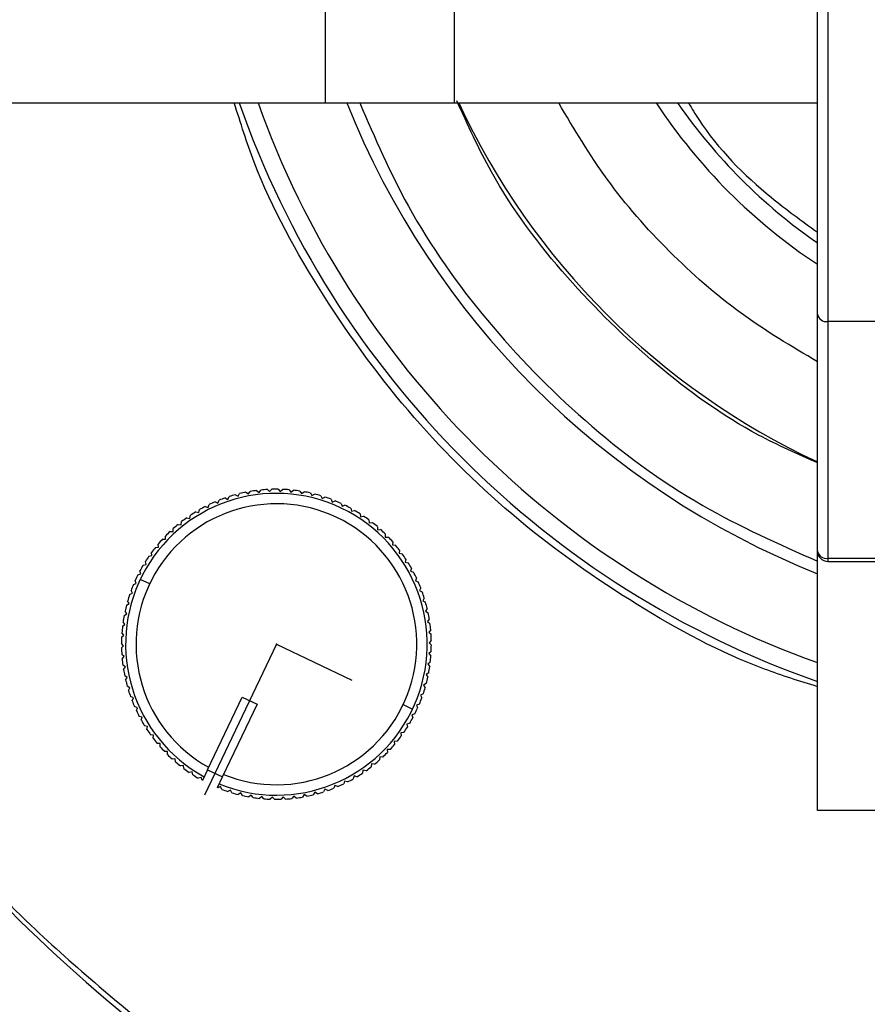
# Model space of a CAD drawing. Header units: millimetres. Extents: x -266 to 52, y 0 to 423.
# Tile 6 of 25: x -139 to -98, y 243 to 290. Entities that reach past the tile are written whole.
import ezdxf

# ---------------------------------------------------------------- set-up
doc = ezdxf.new("R2010")
doc.units = ezdxf.units.MM
doc.header["$PDSIZE"] = -1

msp = doc.modelspace()

# ---------------------------------------------------------------- linework, layer by layer
at = {"color": 7, "linetype": 'Continuous', "lineweight": 25}
for p, q in [((-100.471, 252.029), (-100.471, 364.958)), ((-99.971, 360.595), (-99.971, 264.001)), ((-124.134, 316.029), (-124.134, 286.029)), ((-117.934, 316.029), (-117.934, 286.029)), ((-222.971, 286.029), (-100.471, 286.029)), ((-70.971, 275.526), (-99.971, 275.526)), ((-127.948, 267.322), (-127.826, 267.238)), ((-127.826, 267.238), (-127.742, 267.36)), ((-127.435, 267.406), (-127.319, 267.314)), ((-127.319, 267.314), (-127.227, 267.43)), ((-126.917, 267.454), (-126.808, 267.355)), ((-126.808, 267.355), (-126.708, 267.464)), ((-126.397, 267.467), (-126.295, 267.359)), ((-126.295, 267.359), (-126.188, 267.461)), ((-125.877, 267.442), (-125.783, 267.328)), ((-125.783, 267.328), (-125.669, 267.422)), ((-125.361, 267.382), (-125.275, 267.262)), ((-125.275, 267.262), (-125.155, 267.348)), ((-129.434, 266.858), (-129.298, 266.801)), ((-129.298, 266.801), (-129.241, 266.938)), ((-128.95, 267.047), (-128.818, 266.981)), ((-128.818, 266.981), (-128.752, 267.113)), ((-128.454, 267.202), (-128.326, 267.127)), ((-128.326, 267.127), (-128.251, 267.254)), ((-124.85, 267.286), (-124.773, 267.16)), ((-124.773, 267.16), (-124.647, 267.237)), ((-124.347, 267.154), (-124.279, 267.023)), ((-124.279, 267.023), (-124.148, 267.091)), ((-123.854, 266.988), (-123.795, 266.852)), ((-123.795, 266.852), (-123.66, 266.911)), ((-130.358, 266.38), (-130.215, 266.343)), ((-130.215, 266.343), (-130.178, 266.486)), ((-129.904, 266.635), (-129.764, 266.588)), ((-129.764, 266.588), (-129.717, 266.728)), ((-123.374, 266.787), (-123.325, 266.648)), ((-123.325, 266.648), (-123.186, 266.698)), ((-122.91, 266.554), (-122.87, 266.412)), ((-122.87, 266.412), (-122.728, 266.451)), ((-131.059, 265.763), (-131.042, 265.909)), ((-130.792, 266.095), (-130.647, 266.068)), ((-130.647, 266.068), (-130.62, 266.213)), ((-122.462, 266.289), (-122.433, 266.144)), ((-122.433, 266.144), (-122.288, 266.174)), ((-122.035, 265.993), (-122.015, 265.847)), ((-131.596, 265.436), (-131.448, 265.429)), ((-131.448, 265.429), (-131.442, 265.577)), ((-131.206, 265.779), (-131.059, 265.763)), ((-122.015, 265.847), (-121.869, 265.866)), ((-121.629, 265.668), (-121.62, 265.521)), ((-121.62, 265.521), (-121.472, 265.53)), ((-131.962, 265.066), (-131.814, 265.07)), ((-131.814, 265.07), (-131.818, 265.217)), ((-121.246, 265.316), (-121.247, 265.168)), ((-121.247, 265.168), (-121.1, 265.167)), ((-132.3, 264.671), (-132.153, 264.686)), ((-132.153, 264.686), (-132.168, 264.833)), ((-120.889, 264.938), (-120.901, 264.79)), ((-120.901, 264.79), (-120.754, 264.779)), ((-120.56, 264.535), (-120.582, 264.389)), ((-132.611, 264.254), (-132.465, 264.279)), ((-132.465, 264.279), (-132.49, 264.424)), ((-120.582, 264.389), (-120.435, 264.368)), ((-120.259, 264.111), (-120.291, 263.967)), ((-99.971, 264.149), (-90.471, 264.149)), ((-133, 263.405), (-133.045, 263.546)), ((-132.892, 263.817), (-132.748, 263.851)), ((-132.748, 263.851), (-132.782, 263.995)), ((-120.291, 263.967), (-120.147, 263.935)), ((-119.989, 263.667), (-120.03, 263.525)), ((-99.971, 264.001), (-90.823, 264.001)), ((-133.22, 262.942), (-133.275, 263.079)), ((-133.141, 263.36), (-133, 263.405)), ((-132.577, 262.919), (-133.029, 263.134)), ((-120.03, 263.525), (-119.889, 263.484)), ((-119.75, 263.205), (-119.801, 263.067)), ((-119.801, 263.067), (-119.663, 263.015)), ((-133.408, 262.465), (-133.472, 262.598)), ((-133.358, 262.888), (-133.22, 262.942)), ((-119.544, 262.728), (-119.605, 262.593)), ((-119.605, 262.593), (-119.471, 262.532)), ((-133.541, 262.401), (-133.408, 262.465)), ((-119.372, 262.237), (-119.442, 262.107)), ((-133.691, 261.903), (-133.562, 261.976)), ((-133.562, 261.976), (-133.635, 262.104)), ((-119.442, 262.107), (-119.312, 262.037)), ((-119.234, 261.736), (-119.313, 261.611)), ((-133.805, 261.396), (-133.681, 261.477)), ((-133.681, 261.477), (-133.763, 261.6)), ((-119.313, 261.611), (-119.189, 261.532)), ((-119.132, 261.226), (-119.22, 261.107)), ((-133.883, 260.882), (-133.766, 260.972)), ((-133.766, 260.972), (-133.856, 261.089)), ((-119.22, 261.107), (-119.101, 261.019)), ((-119.065, 260.71), (-119.161, 260.598)), ((-133.925, 260.363), (-133.815, 260.461)), ((-133.815, 260.461), (-133.913, 260.572)), ((-119.161, 260.598), (-119.049, 260.502)), ((-133.828, 259.949), (-133.933, 260.052)), ((-133.931, 259.843), (-133.828, 259.949)), ((-119.035, 260.191), (-119.139, 260.085)), ((-119.139, 260.085), (-119.033, 259.982)), ((-133.805, 259.437), (-133.917, 259.532)), ((-133.901, 259.324), (-133.805, 259.437)), ((-119.041, 259.671), (-119.152, 259.573)), ((-119.152, 259.573), (-119.054, 259.462)), ((-133.747, 258.927), (-133.865, 259.015)), ((-133.834, 258.808), (-133.747, 258.927)), ((-119.084, 259.153), (-119.201, 259.063)), ((-119.201, 259.063), (-119.111, 258.945)), ((-133.653, 258.423), (-133.778, 258.503)), ((-133.732, 258.299), (-133.653, 258.423)), ((-119.162, 258.638), (-119.285, 258.557)), ((-119.285, 258.557), (-119.203, 258.434)), ((-133.524, 257.927), (-133.654, 257.997)), ((-133.595, 257.797), (-133.524, 257.927)), ((-119.276, 258.131), (-119.404, 258.058)), ((-119.404, 258.058), (-119.332, 257.93)), ((-133.361, 257.441), (-133.496, 257.502)), ((-133.423, 257.306), (-133.361, 257.441)), ((-129.799, 253.985), (-128.134, 257.481)), ((-128.134, 257.481), (-127.412, 257.137)), ((-119.425, 257.633), (-119.558, 257.569)), ((-119.558, 257.569), (-119.495, 257.436)), ((-133.165, 256.967), (-133.303, 257.019)), ((-133.217, 256.829), (-133.165, 256.967)), ((-127.412, 257.137), (-129.084, 253.626)), ((-120.389, 257.115), (-119.938, 256.9)), ((-119.608, 257.146), (-119.746, 257.092)), ((-119.746, 257.092), (-119.692, 256.955)), ((-132.936, 256.509), (-133.078, 256.551)), ((-132.978, 256.367), (-132.936, 256.509)), ((-119.825, 256.674), (-119.966, 256.629)), ((-119.966, 256.629), (-119.922, 256.488)), ((-132.675, 256.067), (-132.82, 256.099)), ((-132.707, 255.923), (-132.675, 256.067)), ((-120.075, 256.218), (-120.219, 256.183)), ((-120.219, 256.183), (-120.184, 256.039)), ((-132.385, 255.645), (-132.531, 255.667)), ((-132.407, 255.499), (-132.385, 255.645)), ((-120.356, 255.78), (-120.501, 255.755)), ((-120.501, 255.755), (-120.477, 255.61)), ((-132.065, 255.244), (-132.213, 255.255)), ((-132.077, 255.096), (-132.065, 255.244)), ((-120.666, 255.363), (-120.813, 255.348)), ((-120.813, 255.348), (-120.799, 255.201)), ((-131.719, 254.866), (-131.867, 254.867)), ((-131.72, 254.718), (-131.719, 254.866)), ((-121.518, 254.605), (-121.524, 254.457)), ((-121.37, 254.598), (-121.518, 254.605)), ((-121.005, 254.968), (-121.153, 254.964)), ((-121.153, 254.964), (-121.149, 254.817)), ((-131.347, 254.513), (-131.494, 254.504)), ((-131.338, 254.366), (-131.347, 254.513)), ((-130.951, 254.187), (-131.098, 254.168)), ((-130.932, 254.041), (-130.951, 254.187)), ((-121.908, 254.272), (-121.924, 254.125)), ((-121.761, 254.255), (-121.908, 254.272)), ((-130.534, 253.89), (-130.678, 253.86)), ((-130.504, 253.745), (-130.534, 253.89)), ((-130.096, 253.622), (-130.239, 253.583)), ((-130.057, 253.48), (-130.096, 253.622)), ((-129.8, 253.985), (-130.044, 253.473)), ((-129.799, 253.985), (-129.078, 253.641)), ((-129.321, 253.129), (-129.078, 253.641)), ((-129.084, 253.626), (-129.084, 253.626)), ((-122.752, 253.691), (-122.789, 253.548)), ((-122.609, 253.654), (-122.752, 253.691)), ((-122.32, 253.966), (-122.346, 253.821)), ((-122.174, 253.94), (-122.32, 253.966)), ((-130.057, 253.48), (-130.044, 253.473)), ((-129.321, 253.129), (-129.307, 253.123)), ((-129.171, 253.182), (-129.307, 253.123)), ((-129.112, 253.046), (-129.171, 253.182)), ((-123.669, 253.233), (-123.725, 253.096)), ((-123.532, 253.176), (-123.669, 253.233)), ((-123.202, 253.446), (-123.249, 253.306)), ((-123.062, 253.399), (-123.202, 253.446)), ((-128.688, 253.011), (-128.819, 252.943)), ((-128.619, 252.88), (-128.688, 253.011)), ((-128.194, 252.874), (-128.32, 252.797)), ((-128.116, 252.748), (-128.194, 252.874)), ((-127.691, 252.772), (-127.811, 252.686)), ((-127.605, 252.652), (-127.691, 252.772)), ((-127.183, 252.706), (-127.297, 252.612)), ((-127.089, 252.592), (-127.183, 252.706)), ((-126.671, 252.675), (-126.778, 252.573)), ((-126.569, 252.568), (-126.671, 252.675)), ((-126.159, 252.679), (-126.258, 252.57)), ((-126.05, 252.58), (-126.159, 252.679)), ((-125.648, 252.72), (-125.739, 252.604)), ((-125.532, 252.628), (-125.648, 252.72)), ((-125.141, 252.796), (-125.224, 252.674)), ((-125.019, 252.712), (-125.141, 252.796)), ((-124.64, 252.907), (-124.715, 252.78)), ((-124.513, 252.832), (-124.64, 252.907)), ((-124.149, 253.053), (-124.214, 252.921)), ((-124.016, 252.987), (-124.149, 253.053)), ((-92.121, 252.029), (-100.471, 252.029))]:
    msp.add_line(p, q, dxfattribs=at)
at = {"color": 7, "linetype": 'Continuous'}
for q in [(-129.934, 252.771), (-122.86, 258.291)]:
    msp.add_line((-126.483, 260.017), q, dxfattribs=at)
at = {"color": 7, "linetype": 'Continuous', "lineweight": 25}
for centre, radius, start, end in [((-85.471, 301.029), 121.894, 187.06858, 352.93142), ((-85.471, 301.029), 121.889, 187.06888, 352.93112), ((-85.471, 301.029), 108.524, 187.94474, 352.05526), ((-85.471, 301.029), 45.354, 199.3134, 250.6866), ((-85.471, 301.029), 44.5, 199.699, 250.301), ((-85.471, 301.029), 40.5, 201.7385, 248.2615), ((-85.471, 301.029), 35.563, 204.9478, 245.0522), ((-85.471, 301.029), 27.25, 213.3985, 236.6015), ((-85.471, 301.029), 26.396, 214.6289, 235.3711), ((-100.034, 275.967), 0.446, 191.663, 278.1639), ((-126.483, 260.017), 7.45, 101.3364, 103.7295), ((-126.483, 260.017), 7.45, 97.3364, 99.7295), ((-126.483, 260.017), 7.45, 93.3364, 95.7295), ((-126.483, 260.017), 7.45, 89.3364, 91.7295), ((-126.483, 260.017), 7.45, 85.3364, 87.7295), ((-126.483, 260.017), 7.45, 81.3364, 83.7295), ((-126.483, 260.017), 7.45, 77.3364, 79.7295), ((-126.483, 260.017), 7.25, 247.6916, 241.3661), ((-126.483, 260.017), 7.45, 113.3364, 115.7295), ((-126.483, 260.017), 7.45, 109.3364, 111.7295), ((-126.483, 260.017), 7.45, 105.3364, 107.7295), ((-126.483, 260.017), 7.45, 73.3364, 75.7295), ((-126.483, 260.017), 7.45, 69.3364, 71.7295), ((-126.483, 260.017), 7.45, 65.3364, 67.7295), ((-126.483, 260.017), 6.75, 247.9303, 241.1357), ((-126.483, 260.017), 7.45, 121.3364, 123.7295), ((-126.483, 260.017), 7.45, 117.3364, 119.7295), ((-126.483, 260.017), 7.45, 61.3364, 63.7295), ((-126.483, 260.017), 7.45, 57.3364, 59.7295), ((-85.471, 301.029), 103.6, 199.74972, 250.25028), ((-126.483, 260.017), 7.45, 125.3364, 127.7295), ((-126.483, 260.017), 7.45, 53.3364, 55.7295), ((-85.471, 301.029), 104.454, 199.74972, 250.25028), ((-126.483, 260.017), 7.45, 133.3364, 135.7295), ((-126.483, 260.017), 7.45, 129.3364, 131.7295), ((-126.483, 260.017), 7.45, 49.3364, 51.7295), ((-126.483, 260.017), 7.45, 45.3364, 47.7295), ((-126.483, 260.017), 7.45, 137.3364, 139.7295), ((-126.483, 260.017), 7.45, 41.3364, 43.7295), ((-126.483, 260.017), 7.45, 141.3364, 143.7295), ((-126.483, 260.017), 7.45, 37.3364, 39.7295), ((-99.971, 264.501), 0.5, 180, 270), ((-100.034, 264.591), 0.446, 191.663, 278.1639), ((-126.483, 260.017), 7.45, 145.3364, 147.7295), ((-126.483, 260.017), 7.45, 33.3364, 35.7295), ((-126.483, 260.017), 7.45, 149.3364, 151.7295), ((-126.483, 260.017), 7.45, 29.3364, 31.7295), ((-126.483, 260.017), 7.45, 153.3364, 155.7295), ((-126.483, 260.017), 7.45, 25.3364, 27.7295), ((-126.483, 260.017), 7.45, 157.3364, 159.7295), ((-126.483, 260.017), 7.45, 21.3364, 23.7295), ((-126.483, 260.017), 7.45, 161.3364, 163.7295), ((-126.483, 260.017), 7.45, 17.3364, 19.7295), ((-126.483, 260.017), 7.45, 165.3364, 167.7295), ((-126.483, 260.017), 7.45, 13.3364, 15.7295), ((-126.483, 260.017), 7.45, 169.3364, 171.7295), ((-126.483, 260.017), 7.45, 9.3364, 11.7295), ((-126.483, 260.017), 7.45, 173.3364, 175.7295), ((-126.483, 260.017), 7.45, 5.3364, 7.7295), ((-126.483, 260.017), 7.45, 177.3364, 179.7295), ((-126.483, 260.017), 7.45, 1.3364, 3.7295), ((-126.483, 260.017), 7.45, 181.3364, 183.7295), ((-126.483, 260.017), 7.45, 357.3364, 359.7295), ((-126.483, 260.017), 7.45, 185.3364, 187.7295), ((-126.483, 260.017), 7.45, 353.3364, 355.7295), ((-126.483, 260.017), 7.45, 189.3364, 191.7295), ((-126.483, 260.017), 7.45, 349.3364, 351.7295), ((-126.483, 260.017), 7.45, 345.3364, 347.7295), ((-126.483, 260.017), 7.45, 193.3364, 195.7295), ((-126.483, 260.017), 7.45, 341.3364, 343.7295), ((-126.483, 260.017), 7.45, 197.3364, 199.7295), ((-126.483, 260.017), 7.45, 337.3364, 339.7295), ((-126.483, 260.017), 7.45, 201.3364, 203.7295), ((-126.483, 260.017), 7.45, 333.3364, 335.7295), ((-126.483, 260.017), 7.45, 205.3364, 207.7295), ((-126.483, 260.017), 7.45, 329.3364, 331.7295), ((-126.483, 260.017), 7.45, 209.3364, 211.7295), ((-126.483, 260.017), 7.45, 325.3364, 327.7295), ((-126.483, 260.017), 7.45, 213.3364, 215.7295), ((-126.483, 260.017), 7.45, 217.3364, 219.7295), ((-126.483, 260.017), 7.45, 321.3364, 323.7295), ((-126.483, 260.017), 7.45, 221.3364, 223.7295), ((-126.483, 260.017), 7.45, 317.3364, 319.7295), ((-85.471, 301.029), 76.115, 217.4421, 232.5579), ((-126.483, 260.017), 7.45, 225.3364, 227.7295), ((-126.483, 260.017), 7.45, 313.3364, 315.7295), ((-126.483, 260.017), 7.45, 229.3364, 231.7295), ((-126.483, 260.017), 7.45, 305.3364, 307.7295), ((-126.483, 260.017), 7.45, 309.3364, 311.7295), ((-126.483, 260.017), 7.45, 233.3364, 235.7295), ((-126.483, 260.017), 7.45, 237.3364, 239.7295), ((-126.483, 260.017), 7.45, 301.3364, 303.7295), ((-126.483, 260.017), 7.45, 293.3364, 295.7295), ((-126.483, 260.017), 7.45, 297.3364, 299.7295), ((-126.483, 260.017), 7.45, 249.3364, 251.7295), ((-126.483, 260.017), 7.45, 253.3364, 255.7295), ((-126.483, 260.017), 7.45, 257.3364, 259.7295), ((-126.483, 260.017), 7.45, 261.3364, 263.7295), ((-126.483, 260.017), 7.45, 277.3364, 279.7295), ((-126.483, 260.017), 7.45, 281.3364, 283.7295), ((-126.483, 260.017), 7.45, 285.3364, 287.7295), ((-126.483, 260.017), 7.45, 289.3364, 291.7295), ((-126.483, 260.017), 7.45, 265.3364, 267.7295), ((-126.483, 260.017), 7.45, 269.3364, 271.7295), ((-126.483, 260.017), 7.45, 273.3364, 275.7295)]:
    msp.add_arc(centre, radius, start, end, dxfattribs=at)
for points, knots in [([(-190.988, 286.029), (-190.804, 284.555), (-190.199, 279.701), (-188.147, 271.548), (-184.818, 261.623), (-180.377, 251.893), (-174.907, 242.512), (-168.436, 233.647), (-161.048, 225.452), (-152.853, 218.064), (-143.988, 211.594), (-134.607, 206.121), (-124.876, 201.693), (-114.957, 198.315), (-105.01, 195.992), (-95.178, 194.59), (-88.671, 194.421), (-85.471, 194.337)], [0, 0, 0, 0, 0.029223, 0.096217, 0.164912, 0.235031, 0.306257, 0.378241, 0.450609, 0.522978, 0.594962, 0.666187, 0.736306, 0.805001, 0.871996, 0.937057, 1, 1, 1, 1]), ([(-100.471, 257.978), (-101.325, 258.245), (-104.366, 259.195), (-109.255, 261.837), (-114.953, 265.856), (-120.068, 270.861), (-124.326, 276.668), (-127.185, 281.824), (-128.207, 285.073), (-128.507, 286.029)], [0, 0, 0, 0, 0.065262, 0.232317, 0.402326, 0.573406, 0.751682, 0.926937, 1, 1, 1, 1]), ([(-122.474, 286.029), (-121.746, 284.35), (-120.132, 280.628), (-116.457, 275.461), (-111.702, 270.587), (-106.342, 266.619), (-102.339, 264.839), (-100.471, 264.009)], [0, 0, 0, 0, 0.171324, 0.379865, 0.589973, 0.808697, 1, 1, 1, 1]), ([(-100.471, 268.736), (-101.424, 269.158), (-104.196, 270.383), (-108.304, 273.365), (-112.652, 277.603), (-115.902, 281.919), (-117.282, 284.974), (-117.803, 286.127)], [0, 0, 0, 0, 0.124274, 0.361421, 0.600348, 0.849074, 1, 1, 1, 1]), ([(-100.471, 273.592), (-101.718, 274.332), (-104.277, 275.851), (-107.66, 278.84), (-110.649, 282.223), (-112.168, 284.782), (-112.908, 286.029)], [0, 0, 0, 0, 0.243616, 0.5, 0.756384, 1, 1, 1, 1]), ([(-106.669, 286.029), (-106.508, 285.761), (-105.465, 284.031), (-103.348, 281.899), (-101.219, 280.361), (-100.471, 279.82)], [0, 0, 0, 0, 0.106418, 0.686126, 1, 1, 1, 1]), ([(-120.887, 202.387), (-124.031, 203.616), (-130.372, 206.095), (-139.428, 210.993), (-148.086, 216.762), (-156.176, 223.428), (-163.532, 230.836), (-170.066, 238.868), (-175.691, 247.393), (-180.477, 256.297), (-182.907, 262.525), (-184.113, 265.614)], [0, 0, 0, 0, 0.109606, 0.221, 0.3337, 0.44719, 0.560921, 0.672343, 0.78298, 0.89235, 1, 1, 1, 1]), ([(-145.736, 254.883), (-144.567, 253.425), (-142.229, 250.508), (-137.607, 245.677), (-133.889, 242.627), (-131.617, 240.764)], [0, 0, 0, 0, 0.28002, 0.560138, 1, 1, 1, 1])]:
    msp.add_open_spline(points, degree=3, knots=knots, dxfattribs=at)
at = {"color": 7, "linetype": 'Continuous'}
msp.add_point((-126.483, 260.017), dxfattribs=at)

doc.saveas('drawing.dxf')
